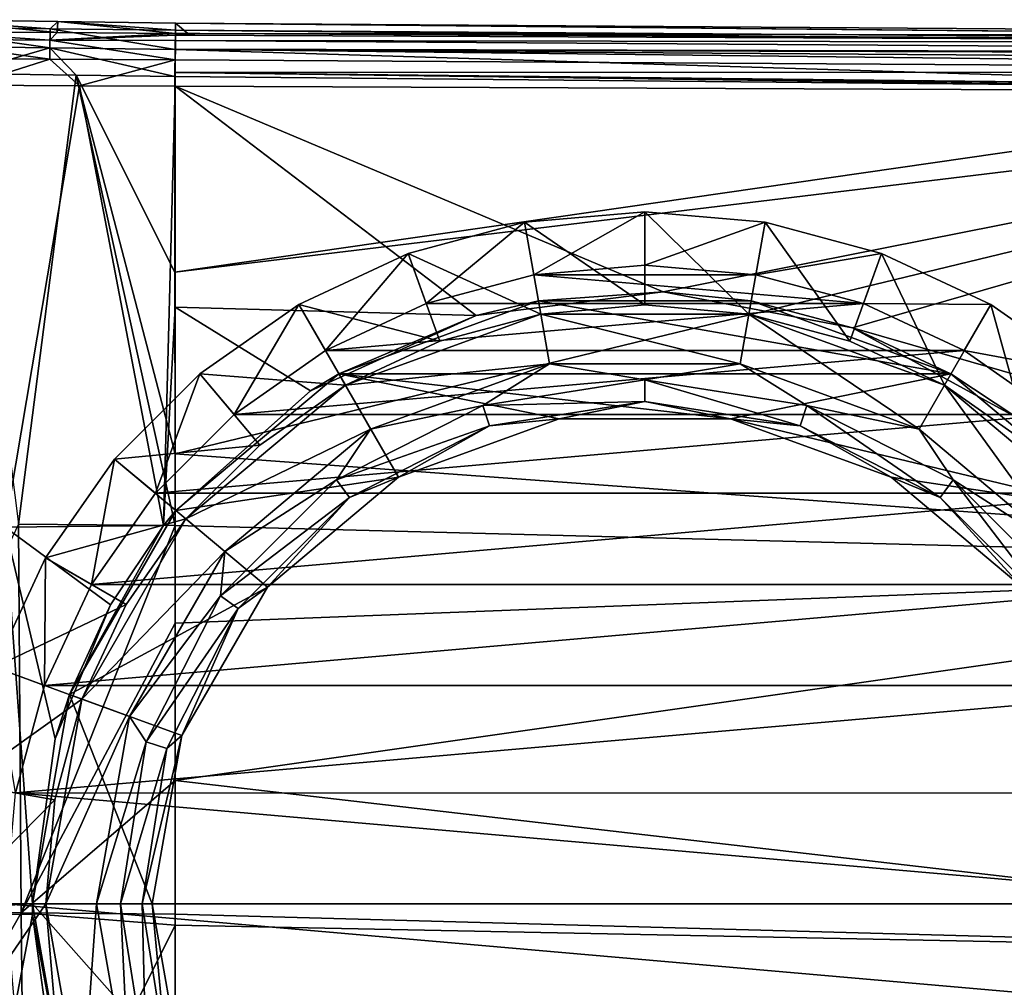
# Model space of a CAD drawing. Header units: millimetres. Extents: x -104 to 104, y -36 to 73.
# Tile 5 of 145: x -88 to -70, y -2 to 17. Entities that reach past the tile are written whole.
import ezdxf

# ---------------------------------------------------------------- set-up
doc = ezdxf.new("R2010")
doc.units = ezdxf.units.MM
doc.header["$LTSCALE"] = 33.374815
for name, color, linetype in [('239', 7, 'CONTINUOUS'), ('240', 7, 'CONTINUOUS'), ('241', 7, 'CONTINUOUS'), ('277', 7, 'CONTINUOUS'), ('278', 7, 'CONTINUOUS'), ('279', 7, 'CONTINUOUS'), ('280', 7, 'CONTINUOUS'), ('281', 7, 'CONTINUOUS'), ('282', 7, 'CONTINUOUS'), ('287', 7, 'CONTINUOUS'), ('288', 7, 'CONTINUOUS'), ('295', 7, 'CONTINUOUS'), ('419', 7, 'CONTINUOUS'), ('422', 7, 'CONTINUOUS'), ('423', 7, 'CONTINUOUS'), ('424', 7, 'CONTINUOUS'), ('425', 7, 'CONTINUOUS'), ('426', 7, 'CONTINUOUS'), ('427', 7, 'CONTINUOUS'), ('428', 7, 'CONTINUOUS'), ('429', 7, 'CONTINUOUS'), ('430', 7, 'CONTINUOUS'), ('431', 7, 'CONTINUOUS')]:
    doc.layers.add(name, color=color, linetype=linetype)

msp = doc.modelspace()

# ---------------------------------------------------------------- linework, layer by layer
at = {"layer": '239', "color": 7, "linetype": 'CONTINUOUS', "true_color": 0xe6e6e6}
for points in [[(-90.095, 16.384, -67.046), (-90.085, 16.609, -37.753), (-87.54, 16.366, -67.093), (-90.095, 16.384, -67.046)], [(-90.085, 16.609, -37.753), (-87.523, 16.573, -37.705), (-87.54, 16.366, -67.093), (-90.085, 16.609, -37.753)], [(-87.54, 16.366, -67.093), (-87.523, 16.573, -37.705), (-85.315, 16.352, -67.098), (-87.54, 16.366, -67.093)], [(-87.523, 16.573, -37.705), (-85.312, 16.543, -37.699), (-85.315, 16.352, -67.098), (-87.523, 16.573, -37.705)], [(-85.315, 16.352, -67.098), (-85.312, 16.543, -37.699), (-85.085, 16.35, -67.099), (-85.315, 16.352, -67.098)], [(-85.085, 16.35, -67.099), (-85.312, 16.543, -37.699), (-60.943, 16.309, -37.698), (-85.085, 16.35, -67.099)], [(-84.855, 16.349, -67.099), (-85.085, 16.35, -67.099), (-60.943, 16.309, -37.698), (-84.855, 16.349, -67.099)], [(-67.567, 16.261, -67.095), (-84.855, 16.349, -67.099), (-60.943, 16.309, -37.698), (-67.567, 16.261, -67.095)]]:
    msp.add_3dface(points, dxfattribs=at)
at = {"layer": '240', "color": 7, "linetype": 'CONTINUOUS', "true_color": 0xe6e6e6}
for points in [[(-87.677, 16.079, -36.843), (-90.436, 16.477, -37.26), (-90.454, 16.118, -36.901), (-87.677, 16.079, -36.843)], [(-87.669, 16.438, -37.202), (-90.085, 16.609, -37.753), (-90.436, 16.477, -37.26), (-87.669, 16.438, -37.202)], [(-87.669, 16.438, -37.202), (-90.436, 16.477, -37.26), (-87.677, 16.079, -36.843), (-87.669, 16.438, -37.202)], [(-87.523, 16.573, -37.705), (-90.085, 16.609, -37.753), (-87.669, 16.438, -37.202), (-87.523, 16.573, -37.705)], [(-85.314, 16.409, -37.199), (-87.523, 16.573, -37.705), (-87.669, 16.438, -37.202), (-85.314, 16.409, -37.199)], [(-85.312, 16.543, -37.699), (-87.523, 16.573, -37.705), (-85.314, 16.409, -37.199), (-85.312, 16.543, -37.699)], [(-85.319, 16.048, -36.836), (-87.669, 16.438, -37.202), (-87.677, 16.079, -36.843), (-85.319, 16.048, -36.836)], [(-85.314, 16.409, -37.199), (-87.669, 16.438, -37.202), (-85.319, 16.048, -36.836), (-85.314, 16.409, -37.199)], [(-87.677, 16.079, -36.843), (-90.454, 16.118, -36.901), (-89.341, 15.597, -36.732), (-87.677, 16.079, -36.843)], [(-87.182, 15.568, -36.703), (-87.677, 16.079, -36.843), (-89.341, 15.597, -36.732), (-87.182, 15.568, -36.703)], [(-85.319, 16.048, -36.836), (-87.677, 16.079, -36.843), (-85.325, 15.543, -36.7), (-85.319, 16.048, -36.836)], [(-85.325, 15.543, -36.7), (-87.677, 16.079, -36.843), (-87.182, 15.568, -36.703), (-85.325, 15.543, -36.7)]]:
    msp.add_3dface(points, dxfattribs=at)
at = {"layer": '241', "color": 7, "linetype": 'CONTINUOUS', "true_color": 0xe6e6e6}
for points in [[(-85.312, 16.543, -37.699), (-85.314, 16.409, -37.199), (-34.901, 16.066, -37.199), (-85.312, 16.543, -37.699)], [(-85.312, 16.543, -37.699), (-34.9, 16.2, -37.699), (-60.943, 16.309, -37.698), (-85.312, 16.543, -37.699)], [(-34.9, 16.2, -37.699), (-85.312, 16.543, -37.699), (-34.901, 16.066, -37.199), (-34.9, 16.2, -37.699)], [(-85.314, 16.409, -37.199), (-85.319, 16.048, -36.836), (-34.901, 15.907, -36.992), (-85.314, 16.409, -37.199)], [(-34.901, 16.066, -37.199), (-85.314, 16.409, -37.199), (-34.901, 15.907, -36.992), (-34.901, 16.066, -37.199)], [(-85.319, 16.048, -36.836), (-85.325, 15.543, -36.7), (-61.411, 15.313, -36.699), (-85.319, 16.048, -36.836)], [(-34.901, 15.907, -36.992), (-85.319, 16.048, -36.836), (-34.901, 15.703, -36.836), (-34.901, 15.907, -36.992)], [(-34.901, 15.703, -36.836), (-85.319, 16.048, -36.836), (-61.411, 15.313, -36.699), (-34.901, 15.703, -36.836)]]:
    msp.add_3dface(points, dxfattribs=at)
at = {"layer": '277', "color": 7, "linetype": 'CONTINUOUS', "true_color": 0xe6e6e6}
for points in [[(-85.315, 16.352, -67.098), (-85.085, 16.35, -67.099), (-85.315, 16.316, -67.355), (-85.315, 16.352, -67.098)], [(-84.855, 16.349, -67.099), (-85.315, 16.316, -67.355), (-85.085, 16.35, -67.099), (-84.855, 16.349, -67.099)], [(-84.855, 16.349, -67.099), (-48.454, 16.161, -67.469), (-85.315, 16.316, -67.355), (-84.855, 16.349, -67.099)], [(-85.315, 16.316, -67.355), (-48.454, 16.161, -67.469), (-85.315, 16.215, -67.592), (-85.315, 16.316, -67.355)], [(-84.855, 16.349, -67.099), (-67.567, 16.261, -67.095), (-48.454, 16.161, -67.469), (-84.855, 16.349, -67.099)], [(-85.315, 16.215, -67.592), (-48.565, 15.971, -67.809), (-85.317, 16.057, -67.797), (-85.315, 16.215, -67.592)], [(-48.454, 16.161, -67.469), (-48.565, 15.971, -67.809), (-85.315, 16.215, -67.592), (-48.454, 16.161, -67.469)], [(-85.317, 16.057, -67.797), (-48.628, 15.631, -68.022), (-85.318, 15.853, -67.953), (-85.317, 16.057, -67.797)], [(-48.565, 15.971, -67.809), (-48.628, 15.631, -68.022), (-85.317, 16.057, -67.797), (-48.565, 15.971, -67.809)], [(-85.318, 15.853, -67.953), (-48.628, 15.631, -68.022), (-85.32, 15.614, -68.053), (-85.318, 15.853, -67.953)], [(-85.322, 15.358, -68.087), (-85.32, 15.614, -68.053), (-57.27, 15.241, -68.087), (-85.322, 15.358, -68.087)], [(-48.628, 15.631, -68.022), (-48.812, 15.214, -68.087), (-85.32, 15.614, -68.053), (-48.628, 15.631, -68.022)], [(-85.32, 15.614, -68.053), (-48.812, 15.214, -68.087), (-51.315, 15.221, -68.087), (-85.32, 15.614, -68.053)], [(-57.27, 15.241, -68.087), (-85.32, 15.614, -68.053), (-51.315, 15.221, -68.087), (-57.27, 15.241, -68.087)]]:
    msp.add_3dface(points, dxfattribs=at)
at = {"layer": '278', "color": 7, "linetype": 'CONTINUOUS', "true_color": 0xe6e6e6}
for points in [[(-90.438, 16.246, -67.534), (-90.095, 16.384, -67.046), (-87.672, 16.227, -67.591), (-90.438, 16.246, -67.534)], [(-90.095, 16.384, -67.046), (-87.54, 16.366, -67.093), (-87.672, 16.227, -67.591), (-90.095, 16.384, -67.046)], [(-87.54, 16.366, -67.093), (-85.315, 16.352, -67.098), (-87.672, 16.227, -67.591), (-87.54, 16.366, -67.093)], [(-85.315, 16.352, -67.098), (-85.315, 16.316, -67.355), (-87.672, 16.227, -67.591), (-85.315, 16.352, -67.098)], [(-85.315, 16.316, -67.355), (-85.315, 16.215, -67.592), (-87.672, 16.227, -67.591), (-85.315, 16.316, -67.355)], [(-90.454, 15.887, -67.888), (-90.438, 16.246, -67.534), (-87.677, 15.869, -67.946), (-90.454, 15.887, -67.888)], [(-90.438, 16.246, -67.534), (-87.672, 16.227, -67.591), (-87.677, 15.869, -67.946), (-90.438, 16.246, -67.534)], [(-87.672, 16.227, -67.591), (-85.318, 15.853, -67.953), (-87.677, 15.869, -67.946), (-87.672, 16.227, -67.591)], [(-85.315, 16.215, -67.592), (-85.318, 15.853, -67.953), (-87.672, 16.227, -67.591), (-85.315, 16.215, -67.592)], [(-85.315, 16.215, -67.592), (-85.317, 16.057, -67.797), (-85.318, 15.853, -67.953), (-85.315, 16.215, -67.592)], [(-90.454, 15.887, -67.888), (-87.677, 15.869, -67.946), (-89.213, 15.378, -68.057), (-90.454, 15.887, -67.888)], [(-89.213, 15.378, -68.057), (-87.677, 15.869, -67.946), (-87.119, 15.366, -68.084), (-89.213, 15.378, -68.057)], [(-87.677, 15.869, -67.946), (-85.318, 15.853, -67.953), (-87.119, 15.366, -68.084), (-87.677, 15.869, -67.946)], [(-85.318, 15.853, -67.953), (-85.322, 15.358, -68.087), (-87.119, 15.366, -68.084), (-85.318, 15.853, -67.953)], [(-85.318, 15.853, -67.953), (-85.32, 15.614, -68.053), (-85.322, 15.358, -68.087), (-85.318, 15.853, -67.953)]]:
    msp.add_3dface(points, dxfattribs=at)
at = {"layer": '279', "color": 7, "linetype": 'CONTINUOUS', "true_color": 0xe6e6e6}
for points in [[(-89.213, 15.378, -68.057), (-87.119, 15.366, -68.084), (-88.512, 7.078, -68.071), (-89.213, 15.378, -68.057)], [(-87.119, 15.366, -68.084), (-85.54, 7.109, -68.093), (-88.512, 7.078, -68.071), (-87.119, 15.366, -68.084)], [(-87.119, 15.366, -68.084), (-85.322, 15.358, -68.087), (-85.54, 7.109, -68.093), (-87.119, 15.366, -68.084)], [(-85.54, 7.109, -68.093), (-85.322, 15.358, -68.087), (-85.322, 11.21, -68.09), (-85.54, 7.109, -68.093)], [(-85.322, 7.377, -68.093), (-85.54, 7.109, -68.093), (-85.322, 11.21, -68.09), (-85.322, 7.377, -68.093)], [(-88.512, 7.078, -68.071), (-88, 0, -68.063), (-91.077, -0.176, -67.932), (-88.512, 7.078, -68.071)], [(-85.54, 7.109, -68.093), (-86.535, 5.617, -68.092), (-88.512, 7.078, -68.071), (-85.54, 7.109, -68.093)], [(-87.574, 3.101, -68.082), (-88, 0, -68.063), (-88.512, 7.078, -68.071), (-87.574, 3.101, -68.082)], [(-86.535, 5.617, -68.092), (-87.574, 3.101, -68.082), (-88.512, 7.078, -68.071), (-86.535, 5.617, -68.092)], [(-91.077, -0.176, -67.932), (-88, 0, -68.063), (-87.998, -0.197, -68.062), (-91.077, -0.176, -67.932)], [(-91.077, -0.176, -67.932), (-87.998, -0.197, -68.062), (-89.127, -6.108, -67.915), (-91.077, -0.176, -67.932)], [(-89.127, -6.108, -67.915), (-87.998, -0.197, -68.062), (-87.631, -2.89, -68.04), (-89.127, -6.108, -67.915)]]:
    msp.add_3dface(points, dxfattribs=at)
at = {"layer": '280', "color": 7, "linetype": 'CONTINUOUS', "true_color": 0xe6e6e6}
for points in [[(-76.155, 11.495, -68.089), (-78.497, 11.325, -65.087), (-79.669, 11.055, -68.09), (-76.155, 11.495, -68.089)], [(-74.503, 11.325, -65.087), (-78.497, 11.325, -65.087), (-76.155, 11.495, -68.089), (-74.503, 11.325, -65.087)], [(-72.601, 10.819, -68.089), (-74.503, 11.325, -65.087), (-76.155, 11.495, -68.089), (-72.601, 10.819, -68.089)], [(-78.497, 11.325, -65.087), (-82.25, 9.959, -65.087), (-79.669, 11.055, -68.09), (-78.497, 11.325, -65.087)], [(-70.75, 9.959, -65.087), (-74.503, 11.325, -65.087), (-72.601, 10.819, -68.089), (-70.75, 9.959, -65.087)], [(-79.669, 11.055, -68.09), (-82.25, 9.959, -65.087), (-82.778, 9.635, -68.091), (-79.669, 11.055, -68.09)], [(-69.497, 9.122, -68.089), (-70.75, 9.959, -65.087), (-72.601, 10.819, -68.089), (-69.497, 9.122, -68.089)], [(-82.25, 9.959, -65.087), (-85.31, 7.392, -65.087), (-82.778, 9.635, -68.091), (-82.25, 9.959, -65.087)], [(-67.69, 7.392, -65.087), (-70.75, 9.959, -65.087), (-69.497, 9.122, -68.089), (-67.69, 7.392, -65.087)], [(-85.31, 7.392, -65.087), (-85.322, 7.377, -68.093), (-82.778, 9.635, -68.091), (-85.31, 7.392, -65.087)], [(-87.306, 3.934, -65.087), (-85.322, 7.377, -68.093), (-85.31, 7.392, -65.087), (-87.306, 3.934, -65.087)], [(-85.54, 7.109, -68.093), (-85.322, 7.377, -68.093), (-87.306, 3.934, -65.087), (-85.54, 7.109, -68.093)], [(-86.535, 5.617, -68.092), (-85.54, 7.109, -68.093), (-87.306, 3.934, -65.087), (-86.535, 5.617, -68.092)], [(-87.574, 3.101, -68.082), (-86.535, 5.617, -68.092), (-87.306, 3.934, -65.087), (-87.574, 3.101, -68.082)], [(-88, 0, -65.087), (-87.574, 3.101, -68.082), (-87.306, 3.934, -65.087), (-88, 0, -65.087)], [(-88, 0, -68.063), (-87.574, 3.101, -68.082), (-88, 0, -65.087), (-88, 0, -68.063)]]:
    msp.add_3dface(points, dxfattribs=at)
at = {"layer": '281', "color": 7, "linetype": 'CONTINUOUS', "true_color": 0xe6e6e6}
for points in [[(-87.998, -0.197, -68.062), (-88, 0, -68.063), (-87.306, -3.934, -65.087), (-87.998, -0.197, -68.062)], [(-88, 0, -68.063), (-88, 0, -65.087), (-87.306, -3.934, -65.087), (-88, 0, -68.063)], [(-87.631, -2.89, -68.04), (-87.998, -0.197, -68.062), (-87.306, -3.934, -65.087), (-87.631, -2.89, -68.04)]]:
    msp.add_3dface(points, dxfattribs=at)
at = {"layer": '282', "color": 7, "linetype": 'CONTINUOUS', "true_color": 0xe6e6e6}
for points in [[(-85.322, 15.358, -68.087), (-57.27, 15.241, -68.087), (-76.155, 11.495, -68.089), (-85.322, 15.358, -68.087)], [(-85.322, 11.21, -68.09), (-85.322, 15.358, -68.087), (-79.669, 11.055, -68.09), (-85.322, 11.21, -68.09)], [(-85.322, 15.358, -68.087), (-76.155, 11.495, -68.089), (-79.669, 11.055, -68.09), (-85.322, 15.358, -68.087)], [(-57.27, 15.241, -68.087), (-72.601, 10.819, -68.089), (-76.155, 11.495, -68.089), (-57.27, 15.241, -68.087)], [(-72.601, 10.819, -68.089), (-57.27, 15.241, -68.087), (-56.91, 6.311, -68.086), (-72.601, 10.819, -68.089)], [(-85.322, 7.377, -68.093), (-85.322, 11.21, -68.09), (-82.778, 9.635, -68.091), (-85.322, 7.377, -68.093)], [(-85.322, 11.21, -68.09), (-79.669, 11.055, -68.09), (-82.778, 9.635, -68.091), (-85.322, 11.21, -68.09)], [(-69.497, 9.122, -68.089), (-72.601, 10.819, -68.089), (-56.91, 6.311, -68.086), (-69.497, 9.122, -68.089)]]:
    msp.add_3dface(points, dxfattribs=at)
at = {"layer": '287', "color": 7, "linetype": 'CONTINUOUS', "true_color": 0xe6e6e6}
for points in [[(-61.411, 15.313, -36.699), (-85.325, 15.543, -36.7), (-85.325, 11.867, -36.698), (-61.411, 15.313, -36.699)], [(-57.1, 15.283, -36.699), (-61.411, 15.313, -36.699), (-85.325, 11.867, -36.698), (-57.1, 15.283, -36.699)], [(-85.324, 8.452, -36.695), (-57.1, 15.283, -36.699), (-85.325, 11.867, -36.698), (-85.324, 8.452, -36.695)], [(-57.1, 15.283, -36.699), (-85.324, 8.452, -36.695), (-56.912, 6.377, -36.701), (-57.1, 15.283, -36.699)], [(-85.324, 8.452, -36.695), (-85.324, 7.107, -36.694), (-56.912, 6.377, -36.701), (-85.324, 8.452, -36.695)], [(-85.324, 7.107, -36.694), (-85.324, 5.271, -36.694), (-56.912, 6.377, -36.701), (-85.324, 7.107, -36.694)], [(-85.324, 5.271, -36.694), (-85.324, 2.316, -36.696), (-56.912, 6.377, -36.701), (-85.324, 5.271, -36.694)], [(-56.912, 6.377, -36.701), (-85.324, 2.316, -36.696), (-56.912, -0.967, -36.721), (-56.912, 6.377, -36.701)], [(-85.324, 2.316, -36.696), (-85.324, -0.193, -36.706), (-56.912, -0.967, -36.721), (-85.324, 2.316, -36.696)], [(-85.324, -0.193, -36.706), (-85.324, -0.396, -36.707), (-56.912, -0.967, -36.721), (-85.324, -0.193, -36.706)], [(-85.324, -0.396, -36.707), (-85.324, -2.839, -36.731), (-56.912, -0.967, -36.721), (-85.324, -0.396, -36.707)], [(-56.912, -0.967, -36.721), (-85.324, -2.839, -36.731), (-56.912, -6.88, -36.804), (-56.912, -0.967, -36.721)]]:
    msp.add_3dface(points, dxfattribs=at)
at = {"layer": '288', "color": 7, "linetype": 'CONTINUOUS', "true_color": 0xe6e6e6}
for points in [[(-87.182, 15.568, -36.703), (-89.341, 15.597, -36.732), (-88.266, 7.132, -36.712), (-87.182, 15.568, -36.703)], [(-85.324, 7.107, -36.694), (-87.182, 15.568, -36.703), (-88.266, 7.132, -36.712), (-85.324, 7.107, -36.694)], [(-85.324, 7.107, -36.694), (-85.324, 8.452, -36.695), (-87.182, 15.568, -36.703), (-85.324, 7.107, -36.694)], [(-85.325, 15.543, -36.7), (-87.182, 15.568, -36.703), (-85.325, 11.867, -36.698), (-85.325, 15.543, -36.7)], [(-85.325, 11.867, -36.698), (-87.182, 15.568, -36.703), (-85.324, 8.452, -36.695), (-85.325, 11.867, -36.698)], [(-88.216, -0.164, -36.729), (-88.266, 7.132, -36.712), (-91.713, -0.13, -36.903), (-88.216, -0.164, -36.729)], [(-85.324, 7.107, -36.694), (-88.266, 7.132, -36.712), (-88.216, -0.164, -36.729), (-85.324, 7.107, -36.694)], [(-85.324, 5.271, -36.694), (-85.324, 7.107, -36.694), (-88.216, -0.164, -36.729), (-85.324, 5.271, -36.694)], [(-85.324, 2.316, -36.696), (-85.324, 5.271, -36.694), (-88.216, -0.164, -36.729), (-85.324, 2.316, -36.696)], [(-85.324, -0.193, -36.706), (-85.324, 2.316, -36.696), (-88.216, -0.164, -36.729), (-85.324, -0.193, -36.706)], [(-88.216, -0.164, -36.729), (-91.713, -0.13, -36.903), (-91.567, -6.063, -37.04), (-88.216, -0.164, -36.729)], [(-88.153, -6.085, -36.836), (-88.216, -0.164, -36.729), (-91.567, -6.063, -37.04), (-88.153, -6.085, -36.836)], [(-85.324, -0.396, -36.707), (-85.324, -0.193, -36.706), (-88.216, -0.164, -36.729), (-85.324, -0.396, -36.707)], [(-85.324, -0.396, -36.707), (-88.216, -0.164, -36.729), (-88.153, -6.085, -36.836), (-85.324, -0.396, -36.707)], [(-85.324, -6.097, -36.804), (-85.324, -0.396, -36.707), (-88.153, -6.085, -36.836), (-85.324, -6.097, -36.804)], [(-85.324, -6.097, -36.804), (-85.324, -2.839, -36.731), (-85.324, -0.396, -36.707), (-85.324, -6.097, -36.804)]]:
    msp.add_3dface(points, dxfattribs=at)
at = {"layer": '295', "color": 7, "linetype": 'CONTINUOUS', "true_color": 0xe6e6e6}
for points in [[(-82.25, 9.959, -65.087), (-78.497, 11.325, -65.087), (-70.75, 9.959, -65.087), (-82.25, 9.959, -65.087)], [(-78.497, 11.325, -65.087), (-74.503, 11.325, -65.087), (-70.75, 9.959, -65.087), (-78.497, 11.325, -65.087)], [(-85.31, 7.392, -65.087), (-82.25, 9.959, -65.087), (-81.126, 8.013, -65.087), (-85.31, 7.392, -65.087)], [(-82.25, 9.959, -65.087), (-70.75, 9.959, -65.087), (-74.893, 9.112, -65.087), (-82.25, 9.959, -65.087)], [(-81.126, 8.013, -65.087), (-82.25, 9.959, -65.087), (-78.107, 9.112, -65.087), (-81.126, 8.013, -65.087)], [(-78.107, 9.112, -65.087), (-82.25, 9.959, -65.087), (-74.893, 9.112, -65.087), (-78.107, 9.112, -65.087)], [(-70.75, 9.959, -65.087), (-67.69, 7.392, -65.087), (-74.893, 9.112, -65.087), (-70.75, 9.959, -65.087)], [(-74.893, 9.112, -65.087), (-67.69, 7.392, -65.087), (-71.874, 8.013, -65.087), (-74.893, 9.112, -65.087)], [(-83.588, 5.947, -65.087), (-85.31, 7.392, -65.087), (-81.126, 8.013, -65.087), (-83.588, 5.947, -65.087)], [(-71.874, 8.013, -65.087), (-67.69, 7.392, -65.087), (-69.412, 5.947, -65.087), (-71.874, 8.013, -65.087)], [(-87.306, 3.934, -65.087), (-85.31, 7.392, -65.087), (-83.588, 5.947, -65.087), (-87.306, 3.934, -65.087)], [(-85.194, 3.165, -65.087), (-87.306, 3.934, -65.087), (-83.588, 5.947, -65.087), (-85.194, 3.165, -65.087)], [(-88, 0, -65.087), (-87.306, 3.934, -65.087), (-85.752, 0, -65.087), (-88, 0, -65.087)], [(-85.752, 0, -65.087), (-87.306, 3.934, -65.087), (-85.194, 3.165, -65.087), (-85.752, 0, -65.087)], [(-87.306, -3.934, -65.087), (-88, 0, -65.087), (-85.194, -3.165, -65.087), (-87.306, -3.934, -65.087)], [(-88, 0, -65.087), (-85.752, 0, -65.087), (-85.194, -3.165, -65.087), (-88, 0, -65.087)]]:
    msp.add_3dface(points, dxfattribs=at)
at = {"layer": '419', "color": 7, "linetype": 'CONTINUOUS', "true_color": 0xe6e6e6}
for points in [[(-76.5, 12, -89.587), (-74.417, 11.818, -89.587), (-78.583, 11.818, -89.587), (-76.5, 12, -89.587)], [(-78.583, 11.818, -89.587), (-72.395, 11.276, -89.587), (-80.604, 11.276, -89.587), (-78.583, 11.818, -89.587)], [(-74.417, 11.818, -89.587), (-72.395, 11.276, -89.587), (-78.583, 11.818, -89.587), (-74.417, 11.818, -89.587)], [(-72.395, 11.276, -89.587), (-70.5, 10.392, -89.587), (-82.5, 10.392, -89.587), (-72.395, 11.276, -89.587)], [(-80.604, 11.276, -89.587), (-72.395, 11.276, -89.587), (-82.5, 10.392, -89.587), (-80.604, 11.276, -89.587)], [(-70.5, 10.392, -89.587), (-68.787, 9.193, -89.587), (-84.213, 9.193, -89.587), (-70.5, 10.392, -89.587)], [(-82.5, 10.392, -89.587), (-70.5, 10.392, -89.587), (-84.213, 9.193, -89.587), (-82.5, 10.392, -89.587)], [(-68.787, 9.193, -89.587), (-67.307, 7.713, -89.587), (-85.693, 7.713, -89.587), (-68.787, 9.193, -89.587)], [(-84.213, 9.193, -89.587), (-68.787, 9.193, -89.587), (-85.693, 7.713, -89.587), (-84.213, 9.193, -89.587)], [(-67.307, 7.713, -89.587), (-66.108, 6, -89.587), (-86.892, 6, -89.587), (-67.307, 7.713, -89.587)], [(-85.693, 7.713, -89.587), (-67.307, 7.713, -89.587), (-86.892, 6, -89.587), (-85.693, 7.713, -89.587)], [(-66.108, 6, -89.587), (-65.224, 4.105, -89.587), (-87.776, 4.105, -89.587), (-66.108, 6, -89.587)], [(-86.892, 6, -89.587), (-66.108, 6, -89.587), (-87.776, 4.105, -89.587), (-86.892, 6, -89.587)], [(-65.224, 4.105, -89.587), (-64.682, 2.083, -89.587), (-88.318, 2.084, -89.587), (-65.224, 4.105, -89.587)], [(-87.776, 4.105, -89.587), (-65.224, 4.105, -89.587), (-88.318, 2.084, -89.587), (-87.776, 4.105, -89.587)], [(-64.5, 0, -89.587), (-88.5, 0, -89.587), (-88.318, 2.084, -89.587), (-64.5, 0, -89.587)], [(-64.682, 2.083, -89.587), (-64.5, 0, -89.587), (-88.318, 2.084, -89.587), (-64.682, 2.083, -89.587)], [(-88.318, -2.083, -89.587), (-88.5, 0, -89.587), (-64.682, -2.084, -89.587), (-88.318, -2.083, -89.587)], [(-64.682, -2.084, -89.587), (-88.5, 0, -89.587), (-64.5, 0, -89.587), (-64.682, -2.084, -89.587)]]:
    msp.add_3dface(points, dxfattribs=at)
at = {"layer": '422', "color": 7, "linetype": 'CONTINUOUS', "true_color": 0xe6e6e6}
for points in [[(-76.5, 13, -88.587), (-78.757, 12.803, -88.587), (-76.5, 13, -72.837), (-76.5, 13, -88.587)], [(-76.5, 13, -72.837), (-78.757, 12.803, -88.587), (-78.757, 12.803, -72.837), (-76.5, 13, -72.837)], [(-74.243, 12.803, -88.587), (-76.5, 13, -88.587), (-74.243, 12.803, -72.837), (-74.243, 12.803, -88.587)], [(-74.243, 12.803, -72.837), (-76.5, 13, -88.587), (-76.5, 13, -72.837), (-74.243, 12.803, -72.837)], [(-78.757, 12.803, -88.587), (-80.946, 12.216, -88.587), (-78.757, 12.803, -72.837), (-78.757, 12.803, -88.587)], [(-78.757, 12.803, -72.837), (-80.946, 12.216, -88.587), (-80.946, 12.216, -72.837), (-78.757, 12.803, -72.837)], [(-72.054, 12.216, -88.587), (-74.243, 12.803, -88.587), (-72.054, 12.216, -72.837), (-72.054, 12.216, -88.587)], [(-72.054, 12.216, -72.837), (-74.243, 12.803, -88.587), (-74.243, 12.803, -72.837), (-72.054, 12.216, -72.837)], [(-80.946, 12.216, -88.587), (-83, 11.258, -88.587), (-80.946, 12.216, -72.837), (-80.946, 12.216, -88.587)], [(-80.946, 12.216, -72.837), (-83, 11.258, -88.587), (-83, 11.258, -72.837), (-80.946, 12.216, -72.837)], [(-70, 11.258, -88.587), (-72.054, 12.216, -88.587), (-70, 11.258, -72.837), (-70, 11.258, -88.587)], [(-70, 11.258, -72.837), (-72.054, 12.216, -88.587), (-72.054, 12.216, -72.837), (-70, 11.258, -72.837)], [(-83, 11.258, -88.587), (-84.857, 9.958, -88.587), (-83, 11.258, -72.837), (-83, 11.258, -88.587)], [(-83, 11.258, -72.837), (-84.857, 9.958, -88.587), (-84.857, 9.958, -72.837), (-83, 11.258, -72.837)], [(-68.143, 9.958, -88.587), (-70, 11.258, -88.587), (-68.143, 9.958, -72.837), (-68.143, 9.958, -88.587)], [(-68.143, 9.958, -72.837), (-70, 11.258, -88.587), (-70, 11.258, -72.837), (-68.143, 9.958, -72.837)], [(-84.857, 9.958, -88.587), (-86.458, 8.356, -88.587), (-84.857, 9.958, -72.837), (-84.857, 9.958, -88.587)], [(-84.857, 9.958, -72.837), (-86.458, 8.356, -88.587), (-86.458, 8.356, -72.837), (-84.857, 9.958, -72.837)], [(-86.458, 8.356, -88.587), (-87.758, 6.5, -88.587), (-86.458, 8.356, -72.837), (-86.458, 8.356, -88.587)], [(-86.458, 8.356, -72.837), (-87.758, 6.5, -88.587), (-87.758, 6.5, -72.837), (-86.458, 8.356, -72.837)], [(-87.758, 6.5, -88.587), (-88.716, 4.447, -88.587), (-87.758, 6.5, -72.837), (-87.758, 6.5, -88.587)], [(-87.758, 6.5, -72.837), (-88.716, 4.447, -88.587), (-88.716, 4.447, -72.837), (-87.758, 6.5, -72.837)]]:
    msp.add_3dface(points, dxfattribs=at)
at = {"layer": '423', "color": 7, "linetype": 'CONTINUOUS', "true_color": 0xe6e6e6}
for points in [[(-78.583, 11.818, -89.587), (-78.757, 12.803, -88.587), (-76.5, 13, -88.587), (-78.583, 11.818, -89.587)], [(-76.5, 12, -89.587), (-78.583, 11.818, -89.587), (-76.5, 13, -88.587), (-76.5, 12, -89.587)], [(-76.5, 12, -89.587), (-76.5, 13, -88.587), (-74.243, 12.803, -88.587), (-76.5, 12, -89.587)], [(-80.604, 11.276, -89.587), (-80.946, 12.216, -88.587), (-78.757, 12.803, -88.587), (-80.604, 11.276, -89.587)], [(-78.583, 11.818, -89.587), (-80.604, 11.276, -89.587), (-78.757, 12.803, -88.587), (-78.583, 11.818, -89.587)], [(-74.417, 11.818, -89.587), (-76.5, 12, -89.587), (-74.243, 12.803, -88.587), (-74.417, 11.818, -89.587)], [(-74.417, 11.818, -89.587), (-74.243, 12.803, -88.587), (-72.054, 12.216, -88.587), (-74.417, 11.818, -89.587)], [(-82.5, 10.392, -89.587), (-83, 11.258, -88.587), (-80.946, 12.216, -88.587), (-82.5, 10.392, -89.587)], [(-80.604, 11.276, -89.587), (-82.5, 10.392, -89.587), (-80.946, 12.216, -88.587), (-80.604, 11.276, -89.587)], [(-72.395, 11.276, -89.587), (-74.417, 11.818, -89.587), (-72.054, 12.216, -88.587), (-72.395, 11.276, -89.587)], [(-72.395, 11.276, -89.587), (-72.054, 12.216, -88.587), (-70, 11.258, -88.587), (-72.395, 11.276, -89.587)], [(-84.213, 9.193, -89.587), (-84.857, 9.958, -88.587), (-83, 11.258, -88.587), (-84.213, 9.193, -89.587)], [(-82.5, 10.392, -89.587), (-84.213, 9.193, -89.587), (-83, 11.258, -88.587), (-82.5, 10.392, -89.587)], [(-70.5, 10.392, -89.587), (-72.395, 11.276, -89.587), (-70, 11.258, -88.587), (-70.5, 10.392, -89.587)], [(-70.5, 10.392, -89.587), (-70, 11.258, -88.587), (-68.143, 9.958, -88.587), (-70.5, 10.392, -89.587)], [(-68.787, 9.193, -89.587), (-70.5, 10.392, -89.587), (-68.143, 9.958, -88.587), (-68.787, 9.193, -89.587)], [(-85.693, 7.713, -89.587), (-86.458, 8.356, -88.587), (-84.857, 9.958, -88.587), (-85.693, 7.713, -89.587)], [(-84.213, 9.193, -89.587), (-85.693, 7.713, -89.587), (-84.857, 9.958, -88.587), (-84.213, 9.193, -89.587)], [(-86.892, 6, -89.587), (-87.758, 6.5, -88.587), (-86.458, 8.356, -88.587), (-86.892, 6, -89.587)], [(-85.693, 7.713, -89.587), (-86.892, 6, -89.587), (-86.458, 8.356, -88.587), (-85.693, 7.713, -89.587)], [(-87.776, 4.105, -89.587), (-88.716, 4.447, -88.587), (-87.758, 6.5, -88.587), (-87.776, 4.105, -89.587)], [(-86.892, 6, -89.587), (-87.776, 4.105, -89.587), (-87.758, 6.5, -88.587), (-86.892, 6, -89.587)], [(-87.776, 4.105, -89.587), (-88.318, 2.084, -89.587), (-88.716, 4.447, -88.587), (-87.776, 4.105, -89.587)]]:
    msp.add_3dface(points, dxfattribs=at)
at = {"layer": '424', "color": 7, "linetype": 'CONTINUOUS', "true_color": 0xe6e6e6}
for points in [[(-76.5, 13, -72.837), (-78.757, 12.803, -72.837), (-76.5, 11.25, -71.087), (-76.5, 13, -72.837)], [(-74.243, 12.803, -72.837), (-76.5, 13, -72.837), (-74.547, 11.079, -71.087), (-74.243, 12.803, -72.837)], [(-74.547, 11.079, -71.087), (-76.5, 13, -72.837), (-76.5, 11.25, -71.087), (-74.547, 11.079, -71.087)], [(-78.757, 12.803, -72.837), (-80.946, 12.216, -72.837), (-78.453, 11.079, -71.087), (-78.757, 12.803, -72.837)], [(-76.5, 11.25, -71.087), (-78.757, 12.803, -72.837), (-78.453, 11.079, -71.087), (-76.5, 11.25, -71.087)], [(-72.652, 10.572, -71.087), (-74.243, 12.803, -72.837), (-74.547, 11.079, -71.087), (-72.652, 10.572, -71.087)], [(-72.054, 12.216, -72.837), (-74.243, 12.803, -72.837), (-72.652, 10.572, -71.087), (-72.054, 12.216, -72.837)], [(-80.946, 12.216, -72.837), (-83, 11.258, -72.837), (-80.348, 10.572, -71.087), (-80.946, 12.216, -72.837)], [(-78.453, 11.079, -71.087), (-80.946, 12.216, -72.837), (-80.348, 10.572, -71.087), (-78.453, 11.079, -71.087)], [(-70.875, 9.743, -71.087), (-72.054, 12.216, -72.837), (-72.652, 10.572, -71.087), (-70.875, 9.743, -71.087)], [(-70, 11.258, -72.837), (-72.054, 12.216, -72.837), (-70.875, 9.743, -71.087), (-70, 11.258, -72.837)], [(-83, 11.258, -72.837), (-84.857, 9.958, -72.837), (-82.125, 9.743, -71.087), (-83, 11.258, -72.837)], [(-80.348, 10.572, -71.087), (-83, 11.258, -72.837), (-82.125, 9.743, -71.087), (-80.348, 10.572, -71.087)], [(-69.269, 8.618, -71.087), (-70, 11.258, -72.837), (-70.875, 9.743, -71.087), (-69.269, 8.618, -71.087)], [(-68.143, 9.958, -72.837), (-70, 11.258, -72.837), (-69.269, 8.618, -71.087), (-68.143, 9.958, -72.837)], [(-84.857, 9.958, -72.837), (-86.458, 8.356, -72.837), (-83.731, 8.618, -71.087), (-84.857, 9.958, -72.837)], [(-82.125, 9.743, -71.087), (-84.857, 9.958, -72.837), (-83.731, 8.618, -71.087), (-82.125, 9.743, -71.087)], [(-83.731, 8.618, -71.087), (-86.458, 8.356, -72.837), (-85.118, 7.231, -71.087), (-83.731, 8.618, -71.087)], [(-86.458, 8.356, -72.837), (-87.758, 6.5, -72.837), (-85.118, 7.231, -71.087), (-86.458, 8.356, -72.837)], [(-85.118, 7.231, -71.087), (-87.758, 6.5, -72.837), (-86.243, 5.625, -71.087), (-85.118, 7.231, -71.087)], [(-87.758, 6.5, -72.837), (-88.716, 4.447, -72.837), (-86.243, 5.625, -71.087), (-87.758, 6.5, -72.837)], [(-86.243, 5.625, -71.087), (-88.716, 4.447, -72.837), (-87.071, 3.848, -71.087), (-86.243, 5.625, -71.087)], [(-88.716, 4.447, -72.837), (-89.303, 2.257, -72.837), (-87.071, 3.848, -71.087), (-88.716, 4.447, -72.837)], [(-87.071, 3.848, -71.087), (-89.303, 2.257, -72.837), (-87.579, 1.954, -71.087), (-87.071, 3.848, -71.087)], [(-89.303, 2.257, -72.837), (-89.5, 0, -72.837), (-87.579, 1.954, -71.087), (-89.303, 2.257, -72.837)], [(-87.579, 1.954, -71.087), (-89.5, 0, -72.837), (-87.75, 0, -71.087), (-87.579, 1.954, -71.087)]]:
    msp.add_3dface(points, dxfattribs=at)
at = {"layer": '425', "color": 7, "linetype": 'CONTINUOUS', "true_color": 0xe6e6e6}
for points in [[(-89.5, 0, -72.837), (-89.303, -2.257, -72.837), (-87.75, 0, -71.087), (-89.5, 0, -72.837)], [(-87.75, 0, -71.087), (-89.303, -2.257, -72.837), (-87.579, -1.954, -71.087), (-87.75, 0, -71.087)]]:
    msp.add_3dface(points, dxfattribs=at)
at = {"layer": '426', "color": 7, "linetype": 'CONTINUOUS', "true_color": 0xe6e6e6}
for points in [[(-87.75, 0, -71.087), (-87.579, -1.954, -71.087), (-87.75, 0, -65.087), (-87.75, 0, -71.087)], [(-87.579, -1.954, -71.087), (-87.071, -3.848, -71.087), (-87.75, 0, -65.087), (-87.579, -1.954, -71.087)], [(-87.75, 0, -65.087), (-87.071, -3.848, -71.087), (-87.071, -3.848, -65.087), (-87.75, 0, -65.087)]]:
    msp.add_3dface(points, dxfattribs=at)
at = {"layer": '427', "color": 7, "linetype": 'CONTINUOUS', "true_color": 0xe6e6e6}
for points in [[(-76.5, 11.25, -71.087), (-78.453, 11.079, -71.087), (-74.547, 11.079, -65.087), (-76.5, 11.25, -71.087)], [(-74.547, 11.079, -71.087), (-76.5, 11.25, -71.087), (-74.547, 11.079, -65.087), (-74.547, 11.079, -71.087)], [(-80.348, 10.572, -71.087), (-82.125, 9.743, -71.087), (-78.453, 11.079, -65.087), (-80.348, 10.572, -71.087)], [(-78.453, 11.079, -65.087), (-82.125, 9.743, -71.087), (-82.125, 9.743, -65.087), (-78.453, 11.079, -65.087)], [(-78.453, 11.079, -71.087), (-80.348, 10.572, -71.087), (-78.453, 11.079, -65.087), (-78.453, 11.079, -71.087)], [(-74.547, 11.079, -65.087), (-78.453, 11.079, -71.087), (-78.453, 11.079, -65.087), (-74.547, 11.079, -65.087)], [(-72.652, 10.572, -71.087), (-74.547, 11.079, -71.087), (-70.875, 9.743, -65.087), (-72.652, 10.572, -71.087)], [(-70.875, 9.743, -65.087), (-74.547, 11.079, -71.087), (-74.547, 11.079, -65.087), (-70.875, 9.743, -65.087)], [(-70.875, 9.743, -71.087), (-72.652, 10.572, -71.087), (-70.875, 9.743, -65.087), (-70.875, 9.743, -71.087)], [(-83.731, 8.618, -71.087), (-85.118, 7.231, -71.087), (-82.125, 9.743, -65.087), (-83.731, 8.618, -71.087)], [(-82.125, 9.743, -65.087), (-85.118, 7.231, -71.087), (-85.118, 7.231, -65.087), (-82.125, 9.743, -65.087)], [(-82.125, 9.743, -71.087), (-83.731, 8.618, -71.087), (-82.125, 9.743, -65.087), (-82.125, 9.743, -71.087)], [(-69.269, 8.618, -71.087), (-70.875, 9.743, -71.087), (-67.882, 7.231, -65.087), (-69.269, 8.618, -71.087)], [(-67.882, 7.231, -65.087), (-70.875, 9.743, -71.087), (-70.875, 9.743, -65.087), (-67.882, 7.231, -65.087)], [(-86.243, 5.625, -71.087), (-87.071, 3.848, -71.087), (-85.118, 7.231, -65.087), (-86.243, 5.625, -71.087)], [(-85.118, 7.231, -65.087), (-87.071, 3.848, -71.087), (-87.071, 3.848, -65.087), (-85.118, 7.231, -65.087)], [(-85.118, 7.231, -71.087), (-86.243, 5.625, -71.087), (-85.118, 7.231, -65.087), (-85.118, 7.231, -71.087)], [(-87.579, 1.954, -71.087), (-87.75, 0, -71.087), (-87.071, 3.848, -65.087), (-87.579, 1.954, -71.087)], [(-87.75, 0, -71.087), (-87.75, 0, -65.087), (-87.071, 3.848, -65.087), (-87.75, 0, -71.087)], [(-87.071, 3.848, -71.087), (-87.579, 1.954, -71.087), (-87.071, 3.848, -65.087), (-87.071, 3.848, -71.087)]]:
    msp.add_3dface(points, dxfattribs=at)
at = {"layer": '428', "color": 7, "linetype": 'CONTINUOUS', "true_color": 0xe6e6e6}
for points in [[(-78.453, 11.079, -65.087), (-82.125, 9.743, -65.087), (-78.289, 10.143, -65.635), (-78.453, 11.079, -65.087)], [(-74.547, 11.079, -65.087), (-78.453, 11.079, -65.087), (-74.712, 10.144, -65.635), (-74.547, 11.079, -65.087)], [(-74.712, 10.144, -65.635), (-78.453, 11.079, -65.087), (-78.289, 10.143, -65.635), (-74.712, 10.144, -65.635)], [(-71.35, 8.92, -65.635), (-74.547, 11.079, -65.087), (-74.712, 10.144, -65.635), (-71.35, 8.92, -65.635)], [(-70.875, 9.743, -65.087), (-74.547, 11.079, -65.087), (-71.35, 8.92, -65.635), (-70.875, 9.743, -65.087)], [(-78.289, 10.143, -65.635), (-82.125, 9.743, -65.087), (-81.65, 8.92, -65.635), (-78.289, 10.143, -65.635)], [(-82.125, 9.743, -65.087), (-85.118, 7.231, -65.087), (-81.65, 8.92, -65.635), (-82.125, 9.743, -65.087)], [(-68.61, 6.621, -65.635), (-70.875, 9.743, -65.087), (-71.35, 8.92, -65.635), (-68.61, 6.621, -65.635)], [(-67.882, 7.231, -65.087), (-70.875, 9.743, -65.087), (-68.61, 6.621, -65.635), (-67.882, 7.231, -65.087)], [(-81.65, 8.92, -65.635), (-85.118, 7.231, -65.087), (-84.39, 6.621, -65.635), (-81.65, 8.92, -65.635)], [(-85.118, 7.231, -65.087), (-87.071, 3.848, -65.087), (-84.39, 6.621, -65.635), (-85.118, 7.231, -65.087)], [(-84.39, 6.621, -65.635), (-87.071, 3.848, -65.087), (-86.179, 3.523, -65.635), (-84.39, 6.621, -65.635)], [(-87.071, 3.848, -65.087), (-87.75, 0, -65.087), (-86.179, 3.523, -65.635), (-87.071, 3.848, -65.087)], [(-86.179, 3.523, -65.635), (-87.75, 0, -65.087), (-86.8, 0, -65.635), (-86.179, 3.523, -65.635)]]:
    msp.add_3dface(points, dxfattribs=at)
at = {"layer": '429', "color": 7, "linetype": 'CONTINUOUS', "true_color": 0xe6e6e6}
for points in [[(-78.289, 10.143, -65.635), (-81.65, 8.92, -65.635), (-79.543, 9.365, -65.721), (-78.289, 10.143, -65.635)], [(-78.289, 10.143, -65.635), (-79.543, 9.365, -65.721), (-76.5, 9.847, -65.721), (-78.289, 10.143, -65.635)], [(-74.712, 10.144, -65.635), (-78.289, 10.143, -65.635), (-76.5, 9.847, -65.721), (-74.712, 10.144, -65.635)], [(-74.712, 10.144, -65.635), (-76.5, 9.847, -65.721), (-73.457, 9.365, -65.721), (-74.712, 10.144, -65.635)], [(-71.35, 8.92, -65.635), (-74.712, 10.144, -65.635), (-73.457, 9.365, -65.721), (-71.35, 8.92, -65.635)], [(-79.543, 9.365, -65.721), (-76.5, 9.439, -65.507), (-76.5, 9.847, -65.721), (-79.543, 9.365, -65.721)], [(-76.5, 9.439, -65.507), (-73.583, 8.977, -65.507), (-76.5, 9.847, -65.721), (-76.5, 9.439, -65.507)], [(-76.5, 9.847, -65.721), (-73.583, 8.977, -65.507), (-73.457, 9.365, -65.721), (-76.5, 9.847, -65.721)], [(-79.417, 8.977, -65.507), (-76.5, 9.439, -65.507), (-79.543, 9.365, -65.721), (-79.417, 8.977, -65.507)], [(-79.417, 8.977, -65.507), (-78.107, 9.112, -65.087), (-76.5, 9.439, -65.507), (-79.417, 8.977, -65.507)], [(-78.107, 9.112, -65.087), (-74.893, 9.112, -65.087), (-76.5, 9.439, -65.507), (-78.107, 9.112, -65.087)], [(-76.5, 9.439, -65.507), (-74.893, 9.112, -65.087), (-73.583, 8.977, -65.507), (-76.5, 9.439, -65.507)], [(-81.65, 8.92, -65.635), (-82.288, 7.967, -65.721), (-79.543, 9.365, -65.721), (-81.65, 8.92, -65.635)], [(-82.288, 7.967, -65.721), (-79.417, 8.977, -65.507), (-79.543, 9.365, -65.721), (-82.288, 7.967, -65.721)], [(-73.583, 8.977, -65.507), (-70.952, 7.636, -65.507), (-73.457, 9.365, -65.721), (-73.583, 8.977, -65.507)], [(-71.35, 8.92, -65.635), (-73.457, 9.365, -65.721), (-70.712, 7.967, -65.721), (-71.35, 8.92, -65.635)], [(-73.457, 9.365, -65.721), (-70.952, 7.636, -65.507), (-70.712, 7.967, -65.721), (-73.457, 9.365, -65.721)], [(-81.126, 8.013, -65.087), (-78.107, 9.112, -65.087), (-79.417, 8.977, -65.507), (-81.126, 8.013, -65.087)], [(-74.893, 9.112, -65.087), (-71.874, 8.013, -65.087), (-73.583, 8.977, -65.507), (-74.893, 9.112, -65.087)], [(-81.65, 8.92, -65.635), (-84.39, 6.621, -65.635), (-82.288, 7.967, -65.721), (-81.65, 8.92, -65.635)], [(-82.048, 7.636, -65.507), (-79.417, 8.977, -65.507), (-82.288, 7.967, -65.721), (-82.048, 7.636, -65.507)], [(-82.048, 7.636, -65.507), (-81.126, 8.013, -65.087), (-79.417, 8.977, -65.507), (-82.048, 7.636, -65.507)], [(-73.583, 8.977, -65.507), (-71.874, 8.013, -65.087), (-70.952, 7.636, -65.507), (-73.583, 8.977, -65.507)], [(-68.61, 6.621, -65.635), (-71.35, 8.92, -65.635), (-70.712, 7.967, -65.721), (-68.61, 6.621, -65.635)], [(-84.39, 6.621, -65.635), (-84.467, 5.788, -65.721), (-82.288, 7.967, -65.721), (-84.39, 6.621, -65.635)], [(-84.467, 5.788, -65.721), (-82.048, 7.636, -65.507), (-82.288, 7.967, -65.721), (-84.467, 5.788, -65.721)], [(-83.588, 5.947, -65.087), (-81.126, 8.013, -65.087), (-82.048, 7.636, -65.507), (-83.588, 5.947, -65.087)], [(-71.874, 8.013, -65.087), (-69.412, 5.947, -65.087), (-70.952, 7.636, -65.507), (-71.874, 8.013, -65.087)], [(-70.952, 7.636, -65.507), (-68.864, 5.548, -65.507), (-70.712, 7.967, -65.721), (-70.952, 7.636, -65.507)], [(-68.61, 6.621, -65.635), (-70.712, 7.967, -65.721), (-68.533, 5.788, -65.721), (-68.61, 6.621, -65.635)], [(-70.712, 7.967, -65.721), (-68.864, 5.548, -65.507), (-68.533, 5.788, -65.721), (-70.712, 7.967, -65.721)], [(-84.136, 5.548, -65.507), (-82.048, 7.636, -65.507), (-84.467, 5.788, -65.721), (-84.136, 5.548, -65.507)], [(-84.136, 5.548, -65.507), (-83.588, 5.947, -65.087), (-82.048, 7.636, -65.507), (-84.136, 5.548, -65.507)], [(-70.952, 7.636, -65.507), (-69.412, 5.947, -65.087), (-68.864, 5.548, -65.507), (-70.952, 7.636, -65.507)], [(-84.39, 6.621, -65.635), (-86.179, 3.523, -65.635), (-84.467, 5.788, -65.721), (-84.39, 6.621, -65.635)], [(-85.194, 3.165, -65.087), (-83.588, 5.947, -65.087), (-84.136, 5.548, -65.507), (-85.194, 3.165, -65.087)], [(-86.179, 3.523, -65.635), (-85.865, 3.043, -65.721), (-84.467, 5.788, -65.721), (-86.179, 3.523, -65.635)], [(-85.865, 3.043, -65.721), (-84.136, 5.548, -65.507), (-84.467, 5.788, -65.721), (-85.865, 3.043, -65.721)], [(-85.477, 2.917, -65.507), (-84.136, 5.548, -65.507), (-85.865, 3.043, -65.721), (-85.477, 2.917, -65.507)], [(-85.477, 2.917, -65.507), (-85.194, 3.165, -65.087), (-84.136, 5.548, -65.507), (-85.477, 2.917, -65.507)], [(-86.179, 3.523, -65.635), (-86.8, 0, -65.635), (-85.865, 3.043, -65.721), (-86.179, 3.523, -65.635)], [(-85.752, 0, -65.087), (-85.194, 3.165, -65.087), (-85.939, 0, -65.507), (-85.752, 0, -65.087)], [(-85.939, 0, -65.507), (-85.194, 3.165, -65.087), (-85.477, 2.917, -65.507), (-85.939, 0, -65.507)], [(-86.8, 0, -65.635), (-86.347, 0, -65.721), (-85.865, 3.043, -65.721), (-86.8, 0, -65.635)], [(-86.347, 0, -65.721), (-85.477, 2.917, -65.507), (-85.865, 3.043, -65.721), (-86.347, 0, -65.721)], [(-85.939, 0, -65.507), (-85.477, 2.917, -65.507), (-86.347, 0, -65.721), (-85.939, 0, -65.507)]]:
    msp.add_3dface(points, dxfattribs=at)
at = {"layer": '430', "color": 7, "linetype": 'CONTINUOUS', "true_color": 0xe6e6e6}
for points in [[(-86.347, 0, -65.721), (-86.8, 0, -65.635), (-86.179, -3.523, -65.635), (-86.347, 0, -65.721)], [(-85.939, 0, -65.507), (-86.347, 0, -65.721), (-85.865, -3.043, -65.721), (-85.939, 0, -65.507)], [(-85.865, -3.043, -65.721), (-86.347, 0, -65.721), (-86.179, -3.523, -65.635), (-85.865, -3.043, -65.721)], [(-85.752, 0, -65.087), (-85.939, 0, -65.507), (-85.477, -2.917, -65.507), (-85.752, 0, -65.087)], [(-85.477, -2.917, -65.507), (-85.939, 0, -65.507), (-85.865, -3.043, -65.721), (-85.477, -2.917, -65.507)], [(-85.194, -3.165, -65.087), (-85.752, 0, -65.087), (-85.477, -2.917, -65.507), (-85.194, -3.165, -65.087)]]:
    msp.add_3dface(points, dxfattribs=at)
at = {"layer": '431', "color": 7, "linetype": 'CONTINUOUS', "true_color": 0xe6e6e6}
for points in [[(-87.75, 0, -65.087), (-87.071, -3.848, -65.087), (-86.8, 0, -65.635), (-87.75, 0, -65.087)], [(-86.8, 0, -65.635), (-87.071, -3.848, -65.087), (-86.179, -3.523, -65.635), (-86.8, 0, -65.635)]]:
    msp.add_3dface(points, dxfattribs=at)

doc.saveas('drawing.dxf')
